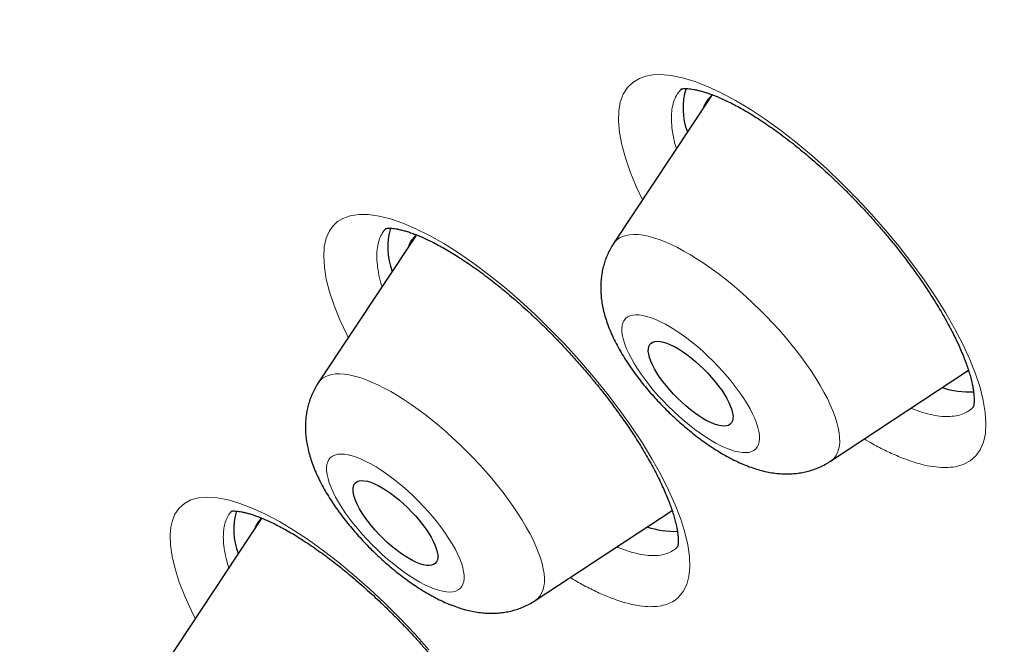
# Model space of a CAD drawing. Header units: millimetres. Extents: x 8 to 436, y 12 to 763.
# Tile 90 of 256: x 336.69 to 344.5, y 312.04 to 317. Entities that reach past the tile are written whole.
import ezdxf

# ---------------------------------------------------------------- set-up
doc = ezdxf.new("R2010")
doc.units = ezdxf.units.MM

msp = doc.modelspace()

# ---------------------------------------------------------------- linework, layer by layer
at = {"color": 7, "linetype": 'Continuous', "lineweight": 30}
for p, q in [((342.1736, 316.3899), (341.4003, 315.2217)), ((339.8309, 315.2847), (339.0575, 314.1166)), ((343.1214, 313.4964), (344.2159, 314.2172)), ((344.2029, 314.2086), (344.2175, 314.214)), ((339.056, 314.1141), (339.0575, 314.1166)), ((340.7787, 312.3913), (341.8645, 313.1064)), ((341.8601, 313.1035), (341.8653, 313.1053)), ((338.6102, 313.0466), (337.8368, 311.8785))]:
    msp.add_line(p, q, dxfattribs=at)
at = {"color": 252, "linetype": 'Continuous', "lineweight": 0}
for p, q in [((341.9008, 312.8101), (341.9086, 312.8195)), ((340.7986, 312.407), (340.7787, 312.3913))]:
    msp.add_line(p, q, dxfattribs=at)
at = {"color": 252, "linetype": 'Continuous', "lineweight": 0, "flags": 128}
for points in [[(341.6305, 315.5695), (341.5807, 315.6742), (341.5324, 315.7906), (341.4938, 315.9014), (341.4652, 316.0055), (341.447, 316.1023), (341.439, 316.1917), (341.4413, 316.2727), (341.454, 316.3444), (341.477, 316.4063), (341.5101, 316.4586), (341.5531, 316.5006), (341.6054, 316.5318), (341.656, 316.5495), (341.7128, 316.5596), (341.7753, 316.5621), (341.8576, 316.5549), (341.9476, 316.5366), (342.0444, 316.5075), (342.1467, 316.4679), (342.2545, 316.4178), (342.3672, 316.3575), (342.4836, 316.2876), (342.6026, 316.2089), (342.7237, 316.1216), (342.8464, 316.026), (342.9695, 315.9232), (343.0916, 315.8142), (343.2124, 315.6994), (343.3314, 315.5792), (343.4473, 315.4549), (343.5589, 315.3279), (343.6658, 315.1985), (343.7676, 315.0673), (343.8633, 314.9356), (343.9518, 314.8048), (344.0326, 314.6755), (344.1057, 314.548), (344.1703, 314.4238), (344.2256, 314.3041), (344.2712, 314.1894), (344.3073, 314.0802), (344.3334, 313.9775), (344.3493, 313.8824), (344.3546, 313.7954), (344.3496, 313.7168), (344.3344, 313.6472), (344.309, 313.5874), (344.2735, 313.538), (344.2282, 313.4988), (344.1736, 313.4702), (344.1101, 313.4524), (344.1101, 313.4524)], [(339.296, 314.4768), (339.2839, 314.4999), (339.2289, 314.6186), (339.1835, 314.732), (339.1476, 314.84), (339.1217, 314.9412), (339.106, 315.0348), (339.1007, 315.12), (339.1057, 315.1969), (339.121, 315.2647), (339.1463, 315.3225), (339.1751, 315.3629), (339.2107, 315.3962), (339.2528, 315.422), (339.3118, 315.4431), (339.3799, 315.4533), (339.4563, 315.4525), (339.5401, 315.4408), (339.6312, 315.4179), (339.7292, 315.3842), (339.833, 315.34), (339.9415, 315.2858), (340.0544, 315.2216), (340.1713, 315.1478), (340.2908, 315.0652), (340.4118, 314.9747), (340.5339, 314.8763), (340.6566, 314.7706), (340.7785, 314.6588), (340.8984, 314.542), (341.0159, 314.4205), (341.1305, 314.2949), (341.241, 314.1664), (341.3463, 314.0365), (341.4458, 313.9056), (341.5394, 313.7742), (341.626, 313.6436), (341.7047, 313.5153), (341.7751, 313.3898), (341.837, 313.2675), (341.8899, 313.1496), (341.9331, 313.0374), (341.9664, 312.9315), (341.9897, 312.8321), (342.0029, 312.7402), (342.0057, 312.6569), (341.9982, 312.5827), (341.9803, 312.5175), (341.9525, 312.4621), (341.9149, 312.4169), (341.9149, 312.4169)], [(341.4003, 315.2217), (341.408, 315.2324), (341.4258, 315.251), (341.4467, 315.2664), (341.4707, 315.2785), (341.4977, 315.2873), (341.5277, 315.2927), (341.5604, 315.2946), (341.5959, 315.2932), (341.6339, 315.2884), (341.6743, 315.2802), (341.7169, 315.2687), (341.7617, 315.2538), (341.8084, 315.2357), (341.8569, 315.2144), (341.9069, 315.1901), (341.9584, 315.1627), (342.011, 315.1323), (342.0647, 315.0992), (342.1191, 315.0635), (342.1742, 315.0251), (342.2296, 314.9844), (342.2853, 314.9414), (342.3409, 314.8964), (342.3964, 314.8494), (342.4514, 314.8006), (342.5057, 314.7503), (342.5593, 314.6987), (342.6118, 314.6458), (342.6631, 314.592), (342.7129, 314.5373), (342.7612, 314.4821), (342.8076, 314.4265), (342.8522, 314.3707), (342.8945, 314.315), (342.9347, 314.2595), (342.9724, 314.2045), (343.0075, 314.1501), (343.0399, 314.0965), (343.0695, 314.044), (343.0962, 313.9928), (343.1198, 313.943), (343.1403, 313.8949), (343.1576, 313.8485), (343.1717, 313.8041), (343.1825, 313.7619), (343.1899, 313.7219), (343.1939, 313.6844), (343.1946, 313.6495), (343.1918, 313.6173), (343.1857, 313.588), (343.1761, 313.5616), (343.1633, 313.5382), (343.1472, 313.518), (343.1279, 313.501), (343.1214, 313.4964)], [(341.552, 314.6553), (341.5303, 314.6495), (341.5117, 314.6404), (341.4961, 314.628), (341.4837, 314.6124), (341.4746, 314.5937), (341.4688, 314.5721), (341.4663, 314.5476), (341.4672, 314.5204), (341.4715, 314.4907), (341.4791, 314.4586), (341.49, 314.4244), (341.5041, 314.3883), (341.5213, 314.3504), (341.5415, 314.3111), (341.5647, 314.2706), (341.5906, 314.229), (341.6191, 314.1868), (341.6501, 314.144), (341.6832, 314.1011), (341.7184, 314.0582), (341.7555, 314.0157), (341.794, 313.9737), (341.834, 313.9326), (341.875, 313.8926), (341.9169, 313.8539), (341.9594, 313.8168), (342.0021, 313.7816), (342.045, 313.7483), (342.0877, 313.7173), (342.1298, 313.6887), (342.1713, 313.6628), (342.2118, 313.6396), (342.251, 313.6193), (342.2888, 313.602), (342.3249, 313.5879), (342.359, 313.5769), (342.391, 313.5693), (342.4207, 313.565), (342.4478, 313.5641), (342.4723, 313.5666), (342.4939, 313.5724), (342.5125, 313.5816), (342.5281, 313.594), (342.5405, 313.6095), (342.5496, 313.6282), (342.5554, 313.6499), (342.5579, 313.6744), (342.557, 313.7016), (342.5528, 313.7313), (342.5452, 313.7633), (342.5343, 313.7975), (342.5202, 313.8337), (342.503, 313.8715), (342.4827, 313.9108), (342.4595, 313.9514), (342.4336, 313.9929), (342.4051, 314.0352), (342.3742, 314.0779), (342.341, 314.1208), (342.3058, 314.1637), (342.2688, 314.2063), (342.2302, 314.2482), (342.1903, 314.2893), (342.1492, 314.3294), (342.1074, 314.368), (342.0649, 314.4051), (342.0221, 314.4404), (341.9792, 314.4736), (341.9366, 314.5046), (341.8944, 314.5332), (341.8529, 314.5592), (341.8125, 314.5824), (341.7732, 314.6027), (341.7355, 314.62), (341.6994, 314.6341), (341.6652, 314.645), (341.6332, 314.6526), (341.6036, 314.6569), (341.5764, 314.6578), (341.552, 314.6553)], [(339.0575, 314.1166), (339.0707, 314.1336), (339.0894, 314.1512), (339.1113, 314.1655), (339.1363, 314.1766), (339.1643, 314.1842), (339.1952, 314.1885), (339.2288, 314.1894), (339.2651, 314.1869), (339.3039, 314.181), (339.345, 314.1717), (339.3884, 314.1591), (339.4338, 314.1432), (339.4811, 314.1241), (339.5301, 314.1018), (339.5806, 314.0764), (339.6324, 314.0481), (339.6854, 314.0169), (339.7394, 313.9829), (339.794, 313.9463), (339.8493, 313.9072), (339.9048, 313.8657), (339.9605, 313.822), (340.0161, 313.7763), (340.0714, 313.7288), (340.1262, 313.6795), (340.1803, 313.6287), (340.2336, 313.5767), (340.2857, 313.5235), (340.3365, 313.4694), (340.3859, 313.4145), (340.4336, 313.3591), (340.4795, 313.3035), (340.5233, 313.2477), (340.565, 313.192), (340.6043, 313.1366), (340.6412, 313.0818), (340.6755, 313.0276), (340.707, 312.9744), (340.7357, 312.9223), (340.7614, 312.8715), (340.784, 312.8222), (340.8035, 312.7746), (340.8198, 312.7289), (340.8328, 312.6851), (340.8425, 312.6436), (340.8488, 312.6045), (340.8518, 312.5678), (340.8513, 312.5337), (340.8475, 312.5024), (340.8402, 312.474), (340.8297, 312.4486), (340.8158, 312.4262), (340.7986, 312.407), (340.7986, 312.407)], [(339.1554, 313.5248), (339.1426, 313.5097), (339.133, 313.4914), (339.1267, 313.4702), (339.1238, 313.4461), (339.1242, 313.4193), (339.128, 313.3899), (339.1351, 313.3582), (339.1455, 313.3243), (339.1591, 313.2884), (339.1759, 313.2508), (339.1958, 313.2117), (339.2185, 313.1713), (339.244, 313.1299), (339.2722, 313.0877), (339.3028, 313.045), (339.3357, 313.0021), (339.3706, 312.9592), (339.4073, 312.9166), (339.4457, 312.8745), (339.4855, 312.8333), (339.5264, 312.7931), (339.5681, 312.7542), (339.6105, 312.7169), (339.6533, 312.6813), (339.6962, 312.6478), (339.7389, 312.6165), (339.7811, 312.5875), (339.8227, 312.5612), (339.8633, 312.5376), (339.9028, 312.5168), (339.9408, 312.4991), (339.9771, 312.4845), (340.0115, 312.4732), (340.0439, 312.4651), (340.0739, 312.4603), (340.1014, 312.4589), (340.1262, 312.4609), (340.1483, 312.4662), (340.1674, 312.4749), (340.1834, 312.4868), (340.1962, 312.502), (340.2058, 312.5202), (340.2121, 312.5415), (340.215, 312.5656), (340.2146, 312.5924), (340.2108, 312.6218), (340.2037, 312.6535), (340.1933, 312.6874), (340.1797, 312.7233), (340.1629, 312.7609), (340.1431, 312.8), (340.1203, 312.8404), (340.0948, 312.8818), (340.0666, 312.924), (340.036, 312.9666), (340.0031, 313.0096), (339.9682, 313.0525), (339.9315, 313.0951), (339.8931, 313.1371), (339.8533, 313.1784), (339.8124, 313.2186), (339.7707, 313.2575), (339.7283, 313.2948), (339.6855, 313.3303), (339.6426, 313.3639), (339.5999, 313.3952), (339.5577, 313.4241), (339.5161, 313.4505), (339.4755, 313.4741), (339.436, 313.4948), (339.398, 313.5125), (339.3617, 313.5271), (339.3273, 313.5385), (339.295, 313.5466), (339.2649, 313.5513), (339.2374, 313.5527), (339.2126, 313.5508), (339.1905, 313.5454), (339.1715, 313.5368), (339.1554, 313.5248)], [(338.0822, 312.2491), (338.0511, 312.31), (337.9984, 312.4266), (337.9552, 312.5373), (337.922, 312.6417), (337.8988, 312.7395), (337.8856, 312.8297), (337.8827, 312.9112), (337.8882, 312.9723), (337.9008, 313.027), (337.9204, 313.075), (337.9532, 313.1233), (337.9959, 313.1613), (338.048, 313.1888), (338.109, 313.2054), (338.1788, 313.2109), (338.257, 313.2054), (338.3428, 313.189), (338.4352, 313.1618), (338.5342, 313.1239), (338.6392, 313.0754), (338.749, 313.0169), (338.8626, 312.9491), (338.9796, 312.8719), (339.0996, 312.7859), (339.2212, 312.6919), (339.3431, 312.5909), (339.465, 312.4832), (339.5865, 312.3692), (339.7061, 312.2502), (339.8227, 312.1275), (339.9357, 312.0014)]]:
    msp.add_lwpolyline(points, dxfattribs=at)
at = {"color": 7, "linetype": 'Continuous', "lineweight": 30, "flags": 128}
for points in [[(342.2956, 313.7756), (342.2758, 313.774), (342.2534, 313.7759), (342.2284, 313.7813), (342.2013, 313.79), (342.1722, 313.802), (342.1414, 313.8172), (342.1094, 313.8353), (342.0763, 313.8564), (342.0426, 313.88), (342.0085, 313.906), (341.9745, 313.9341), (341.9409, 313.964), (341.908, 313.9955), (341.8762, 314.0281), (341.8458, 314.0615), (341.8171, 314.0955), (341.7904, 314.1296), (341.7659, 314.1636), (341.744, 314.197), (341.7248, 314.2295), (341.7086, 314.2608), (341.6955, 314.2906), (341.6857, 314.3185), (341.6792, 314.3443), (341.6761, 314.3677), (341.6765, 314.3884), (341.6803, 314.4063), (341.6875, 314.4212), (341.698, 314.4329), (341.7118, 314.4413), (341.7286, 314.4463), (341.7484, 314.4479), (341.7709, 314.446), (341.7958, 314.4407), (341.823, 314.432), (341.8521, 314.42), (341.8828, 314.4048), (341.9149, 314.3866), (341.9479, 314.3656), (341.9817, 314.3419), (342.0157, 314.3159), (342.0497, 314.2878), (342.0833, 314.2579), (342.1162, 314.2265), (342.148, 314.1939), (342.1785, 314.1604), (342.2072, 314.1264), (342.2339, 314.0923), (342.2583, 314.0584), (342.2802, 314.025), (342.2994, 313.9924), (342.3156, 313.9611), (342.3287, 313.9314), (342.3386, 313.9035), (342.3451, 313.8777), (342.3481, 313.8543), (342.3478, 313.8335), (342.344, 313.8156), (342.3368, 313.8007), (342.3262, 313.789), (342.3125, 313.7806), (342.2956, 313.7756)], [(339.986, 312.6861), (339.9729, 312.677), (339.9567, 312.6713), (339.9376, 312.6689), (339.9157, 312.6701), (339.8913, 312.6747), (339.8646, 312.6827), (339.8358, 312.694), (339.8054, 312.7085), (339.7736, 312.7261), (339.7407, 312.7465), (339.7071, 312.7696), (339.6731, 312.7951), (339.6391, 312.8228), (339.6054, 312.8523), (339.5723, 312.8835), (339.5402, 312.9159), (339.5095, 312.9492), (339.4804, 312.9831), (339.4532, 313.0172), (339.4282, 313.0512), (339.4058, 313.0847), (339.386, 313.1175), (339.3691, 313.1491), (339.3554, 313.1792), (339.3448, 313.2075), (339.3376, 313.2338), (339.3337, 313.2577), (339.3334, 313.2791), (339.3364, 313.2976), (339.3429, 313.3132), (339.3528, 313.3256), (339.3659, 313.3347), (339.3821, 313.3404), (339.4012, 313.3427), (339.4231, 313.3416), (339.4475, 313.337), (339.4743, 313.329), (339.503, 313.3177), (339.5334, 313.3032), (339.5652, 313.2856), (339.5981, 313.2652), (339.6317, 313.2421), (339.6657, 313.2166), (339.6997, 313.1889), (339.7335, 313.1593), (339.7665, 313.1282), (339.7986, 313.0958), (339.8294, 313.0625), (339.8585, 313.0286), (339.8856, 312.9945), (339.9106, 312.9605), (339.933, 312.9269), (339.9528, 312.8942), (339.9697, 312.8626), (339.9835, 312.8325), (339.994, 312.8041), (340.0012, 312.7779), (340.0051, 312.7539), (340.0054, 312.7326), (340.0024, 312.7141), (339.9959, 312.6985), (339.986, 312.6861)]]:
    msp.add_lwpolyline(points, dxfattribs=at)
at = {"color": 7, "linetype": 'Continuous', "lineweight": 30}
for centre, radius, start, end in [((342.4737, 316.296), 0.5226, 162.54694, 201.1823), ((342.2962, 316.2448), 0.1898, 124.55554, 162.63983), ((340.1338, 315.1913), 0.5254, 162.98606, 201.12287), ((339.9544, 315.1392), 0.1907, 127.19996, 162.58032), ((344.2284, 314.7523), 0.707, 251.85374, 272.30336), ((338.9191, 312.9543), 0.5314, 163.90835, 200.99784), ((338.7358, 312.8999), 0.1931, 130.94604, 162.43055), ((341.8876, 313.6551), 0.7152, 251.90866, 271.579)]:
    msp.add_arc(centre, radius, start, end, dxfattribs=at)
at = {"color": 252, "linetype": 'Continuous', "lineweight": 0}
for points, knots in [([(331.0196, 326.5382), (331.0561, 326.5794), (331.2962, 326.8504), (331.8424, 327.2486), (332.6613, 327.7245), (333.5901, 328.0813), (334.6138, 328.3299), (335.7324, 328.4665), (336.9414, 328.4913), (338.2374, 328.4042), (339.6162, 328.2054), (341.0734, 327.8956), (342.6045, 327.4757), (344.2047, 326.947), (345.8688, 326.3113), (347.5918, 325.5705), (349.3681, 324.7269), (351.1922, 323.7833), (353.0583, 322.7425), (354.9606, 321.6078), (356.8931, 320.3829), (358.8496, 319.0715), (360.8241, 317.6778), (362.8103, 316.2062), (364.802, 314.6613), (366.7929, 313.048), (368.7768, 311.3714), (370.7474, 309.6366), (372.6985, 307.8492), (374.6239, 306.0149), (376.5177, 304.1393), (378.3738, 302.2284), (380.1864, 300.2882), (381.9498, 298.3248), (383.6585, 296.3443), (385.307, 294.3531), (386.8903, 292.3573), (388.4033, 290.3632), (389.8412, 288.3772), (391.1995, 286.4055), (392.474, 284.4542), (393.6607, 282.5296), (394.7558, 280.6376), (395.7558, 278.7842), (396.6577, 276.9753), (397.4585, 275.2166), (398.1558, 273.5135), (398.7474, 271.8714), (399.2313, 270.2956), (399.6062, 268.7909), (399.8708, 267.3621), (400.0242, 266.0137), (400.066, 264.75), (399.9962, 263.5748), (399.8146, 262.4921), (399.5228, 261.5043), (399.1179, 260.6185), (398.6492, 259.8751), (398.2659, 259.4772), (398.0952, 259.3001)], [0, 0, 0, 0, 0.003203, 0.021066, 0.038929, 0.056792, 0.074655, 0.092519, 0.110382, 0.128245, 0.146108, 0.163971, 0.181834, 0.199697, 0.21756, 0.235424, 0.253287, 0.27115, 0.289013, 0.306876, 0.324739, 0.342602, 0.360465, 0.378329, 0.396192, 0.414055, 0.431918, 0.449781, 0.467644, 0.485507, 0.50337, 0.521234, 0.539097, 0.55696, 0.574823, 0.592686, 0.610549, 0.628412, 0.646275, 0.664139, 0.682002, 0.699865, 0.717728, 0.735591, 0.753454, 0.771317, 0.78918, 0.807044, 0.824907, 0.84277, 0.860633, 0.878496, 0.896359, 0.914222, 0.932085, 0.949949, 0.967812, 0.985675, 1, 1, 1, 1]), ([(331.0484, 310.1578), (330.8196, 310.778), (330.3638, 312.013), (329.8581, 313.7525), (329.4888, 315.3946), (329.268, 316.9321), (329.1925, 318.3668), (329.2629, 319.6927), (329.4748, 320.9014), (329.83, 321.9799), (330.3274, 322.9228), (330.9672, 323.73), (331.7492, 324.4017), (332.6696, 324.9354), (333.7174, 325.33), (334.8869, 325.5789), (336.1734, 325.6802), (337.5768, 325.6341), (339.0971, 325.4404), (340.7274, 325.1007), (342.4516, 324.6212), (344.2573, 324.0026), (346.137, 323.247), (348.0905, 322.3545), (350.1177, 321.3251), (352.2097, 320.1637), (354.3478, 318.883), (356.5148, 317.4911), (358.7015, 315.9936), (360.9076, 314.3905), (363.133, 312.682), (365.3683, 310.8758), (367.5947, 308.9889), (369.7933, 307.0356), (371.954, 305.0242), (374.0769, 302.9547), (376.1617, 300.8272), (378.2, 298.6511), (380.1758, 296.4453), (382.0711, 294.228), (383.877, 292.0088), (385.5934, 289.7879), (387.2203, 287.5654), (388.7511, 285.3507), (390.1756, 283.1619), (391.4788, 281.0182), (392.6555, 278.9289), (393.7022, 276.8958), (394.631, 274.9122), (395.1384, 273.6475), (395.3931, 273.0124)], [0, 0, 0, 0, 0.020985, 0.041789, 0.062502, 0.083215, 0.104018, 0.125, 0.145986, 0.166791, 0.187505, 0.208217, 0.229019, 0.25, 0.270986, 0.291791, 0.312505, 0.333217, 0.354019, 0.375, 0.395986, 0.416791, 0.437505, 0.458217, 0.479019, 0.5, 0.520986, 0.541791, 0.562505, 0.583217, 0.604019, 0.625, 0.645986, 0.666791, 0.687505, 0.708217, 0.729019, 0.75, 0.770986, 0.791791, 0.812505, 0.833217, 0.854019, 0.875, 0.895985, 0.916789, 0.937502, 0.958215, 0.979017, 1, 1, 1, 1]), ([(341.9425, 316.4492), (341.9351, 316.4425), (341.9151, 316.4244), (341.8916, 316.385), (341.8714, 316.3322), (341.8604, 316.2707), (341.858, 316.2015), (341.8646, 316.125), (341.8775, 316.0495), (341.8923, 315.997), (341.8987, 315.9745)], [0, 0, 0, 0, 0.079302, 0.215894, 0.352, 0.488229, 0.624946, 0.761662, 0.897892, 1, 1, 1, 1]), ([(339.5975, 315.3426), (339.5936, 315.3391), (339.5794, 315.3265), (339.5591, 315.2959), (339.5383, 315.2496), (339.5253, 315.1918), (339.5208, 315.1262), (339.5248, 315.0534), (339.5386, 314.9729), (339.5517, 314.9147), (339.5624, 314.882), (339.563, 314.8801)], [0, 0, 0, 0, 0.043688, 0.158922, 0.297371, 0.436316, 0.575261, 0.713711, 0.852286, 0.991357, 1, 1, 1, 1]), ([(344.1172, 313.8557), (344.1358, 313.86), (344.173, 313.8687), (344.2184, 313.8945), (344.2466, 313.915), (344.257, 313.9295), (344.2573, 313.9299)], [0, 0, 0, 0, 0.329684, 0.660544, 0.991404, 1, 1, 1, 1]), ([(343.7593, 313.9166), (343.7836, 313.9071), (343.8368, 313.8865), (343.9128, 313.8658), (343.9878, 313.8525), (344.0569, 313.8481), (344.0971, 313.8532), (344.1172, 313.8557)], [0, 0, 0, 0, 0.1727616, 0.3792005, 0.5863811, 0.7935615, 1, 1, 1, 1]), ([(344.1101, 313.4524), (344.1099, 313.4524), (344.087, 313.4483), (344.0384, 313.444), (343.9577, 313.4485), (343.8695, 313.4639), (343.7746, 313.4902), (343.6733, 313.5274), (343.5663, 313.5755), (343.4713, 313.6237), (343.4108, 313.6597), (343.389, 313.6726)], [0, 0, 0, 0, 0.001128, 0.13291, 0.265162, 0.397415, 0.529196, 0.660976, 0.793225, 0.925475, 1, 1, 1, 1]), ([(338.3732, 313.1008), (338.3702, 313.0983), (338.3551, 313.0853), (338.3372, 313.0555), (338.3191, 313.0124), (338.3085, 312.9658), (338.3034, 312.9103), (338.3055, 312.8446), (338.317, 312.7674), (338.3312, 312.7025), (338.3444, 312.6615), (338.3479, 312.6505)], [0, 0, 0, 0, 0.033631, 0.174183, 0.291225, 0.408411, 0.525453, 0.666074, 0.807199, 0.948323, 1, 1, 1, 1]), ([(341.425, 312.8169), (341.4387, 312.8112), (341.4814, 312.793), (341.548, 312.7723), (341.6243, 312.7544), (341.6941, 312.7463), (341.7571, 312.7478), (341.813, 312.7589), (341.862, 312.7787), (341.8878, 312.7997), (341.9008, 312.8101)], [0, 0, 0, 0, 0.062769, 0.196701, 0.330632, 0.464087, 0.597825, 0.732044, 0.866262, 1, 1, 1, 1]), ([(341.9149, 312.4169), (341.9148, 312.4168), (341.9005, 312.4034), (341.8685, 312.3802), (341.8115, 312.3564), (341.7457, 312.3434), (341.6715, 312.3413), (341.5892, 312.3506), (341.4995, 312.3708), (341.4032, 312.4018), (341.301, 312.4431), (341.1931, 312.4957), (341.111, 312.5397), (341.0641, 312.5688), (341.0559, 312.5739)], [0, 0, 0, 0, 0.0008363, 0.0984998, 0.1965123, 0.294525, 0.3921886, 0.4898504, 0.5878609, 0.6858716, 0.7835337, 0.8812417, 0.9792982, 1, 1, 1, 1])]:
    msp.add_open_spline(points, degree=3, knots=knots, dxfattribs=at)
at = {"color": 7, "linetype": 'Continuous', "lineweight": 30}
for points, knots in [([(331.0183, 326.5493), (331.0037, 326.5348), (330.9767, 326.5079), (330.9419, 326.473), (330.911, 326.4418), (330.8798, 326.41), (330.8457, 326.3751), (330.8129, 326.3409), (330.7834, 326.3101), (330.7576, 326.2828), (330.734, 326.2576), (330.7094, 326.2313), (330.682, 326.2015), (330.6522, 326.1689), (330.6231, 326.1367), (330.597, 326.1076), (330.5764, 326.0843), (330.56, 326.0656), (330.5448, 326.0483), (330.527, 326.0279), (330.5063, 326.0039), (330.4842, 325.9781), (330.4624, 325.9525), (330.4403, 325.9263), (330.4186, 325.9003), (330.3964, 325.8734), (330.3748, 325.8471), (330.3525, 325.8197), (330.3294, 325.791), (330.3056, 325.7612), (330.2824, 325.7318), (330.2605, 325.7038), (330.2417, 325.6795), (330.2247, 325.6575), (330.2087, 325.6366), (330.1913, 325.6137), (330.1732, 325.5896), (330.1556, 325.5661), (330.1401, 325.5451), (330.1272, 325.5276), (330.1165, 325.513), (330.1064, 325.4992), (330.0951, 325.4836), (330.0814, 325.4645), (330.0642, 325.4406), (330.0451, 325.4136), (330.0254, 325.3857), (330.0076, 325.3602), (329.9912, 325.3366), (329.9747, 325.3124), (329.9562, 325.2853), (329.9353, 325.2543), (329.9138, 325.222), (329.8936, 325.1914), (329.8754, 325.1636), (329.8585, 325.1376), (329.8415, 325.1112), (329.8238, 325.0834), (329.7999, 325.0455), (329.7709, 324.9987), (329.7377, 324.9445), (329.7061, 324.8918), (329.6745, 324.8382), (329.6418, 324.7817), (329.6093, 324.7245), (329.5782, 324.6687), (329.5472, 324.612), (329.5153, 324.5527), (329.4844, 324.4938), (329.4517, 324.4303), (329.4162, 324.36), (329.3782, 324.2827), (329.3412, 324.2052), (329.3046, 324.1267), (329.2684, 324.0469), (329.2353, 323.9717), (329.2102, 323.9132), (329.1914, 323.8688), (329.1769, 323.834), (329.1624, 323.7987), (329.1486, 323.765), (329.1364, 323.7347), (329.125, 323.7059), (329.1135, 323.6768), (329.1011, 323.6448), (329.088, 323.6108), (329.0747, 323.576), (329.0622, 323.5426), (329.0507, 323.5115), (329.0393, 323.4806), (329.0276, 323.4481), (329.0148, 323.4124), (329.0014, 323.3745), (328.9883, 323.3368), (328.9763, 323.3018), (328.9659, 323.2712), (328.9552, 323.2391), (328.9432, 323.2028), (328.9295, 323.1609), (328.9158, 323.1181), (328.9025, 323.0759), (328.8898, 323.0346), (328.8769, 322.9921), (328.8629, 322.9455), (328.8495, 322.8997), (328.8368, 322.8556), (328.8257, 322.8164), (328.815, 322.7778), (328.8051, 322.7419), (328.7936, 322.6992), (328.7795, 322.646), (328.7622, 322.5788), (328.7443, 322.5069), (328.7267, 322.4338), (328.7103, 322.3635), (328.6954, 322.2978), (328.6789, 322.2222), (328.6607, 322.1358), (328.6408, 322.0365), (328.622, 321.938), (328.6042, 321.8393), (328.5872, 321.7399), (328.5737, 321.6564), (328.563, 321.5868), (328.5545, 321.5296), (328.5454, 321.4665), (328.5359, 321.3975), (328.527, 321.329), (328.5189, 321.2645), (328.5121, 321.2075), (328.5062, 321.1556), (328.501, 321.109), (328.4966, 321.0673), (328.4926, 321.0288), (328.4889, 320.9918), (328.4847, 320.9487), (328.4801, 320.8988), (328.4749, 320.84), (328.4697, 320.777), (328.4646, 320.7115), (328.4597, 320.6447), (328.4552, 320.5777), (328.4509, 320.5082), (328.4469, 320.4363), (328.4431, 320.362), (328.4397, 320.2875), (328.4369, 320.2152), (328.4347, 320.1514), (328.4331, 320.0965), (328.4319, 320.0512), (328.431, 320.0124), (328.4304, 319.9836), (328.43, 319.9622), (328.4297, 319.944), (328.4293, 319.9219), (328.4289, 319.8945), (328.4285, 319.8578), (328.428, 319.8123), (328.4277, 319.7608), (328.4276, 319.7097), (328.4277, 319.6615), (328.4279, 319.6159), (328.4282, 319.5731), (328.4287, 319.5187), (328.4297, 319.4526), (328.4312, 319.3736), (328.4332, 319.2939), (328.4357, 319.2101), (328.4388, 319.1201), (328.4422, 319.039), (328.4454, 318.9693), (328.4481, 318.914), (328.451, 318.8594), (328.454, 318.8058), (328.457, 318.755), (328.4597, 318.7116), (328.462, 318.6768), (328.4638, 318.6491), (328.4657, 318.6222), (328.4677, 318.5931), (328.4701, 318.5597), (328.4732, 318.5167), (328.4773, 318.4636), (328.4822, 318.4017), (328.4875, 318.338), (328.493, 318.2747), (328.4987, 318.2119), (328.5046, 318.1498), (328.5105, 318.0887), (328.5167, 318.0278), (328.5227, 317.9696), (328.5284, 317.9162), (328.5336, 317.8696), (328.5385, 317.8256), (328.5437, 317.7802), (328.5495, 317.7309), (328.5559, 317.6771), (328.5633, 317.6171), (328.5702, 317.5626), (328.5763, 317.515), (328.5813, 317.4763), (328.5867, 317.4356), (328.5925, 317.3928), (328.5987, 317.348), (328.605, 317.3026), (328.6112, 317.259), (328.6167, 317.2206), (328.6214, 317.1882), (328.6253, 317.1614), (328.6287, 317.1387), (328.6316, 317.1192), (328.6346, 317.0995), (328.6381, 317.0761), (328.6428, 317.045), (328.6489, 317.0058), (328.6559, 316.9606), (328.6634, 316.9134), (328.6709, 316.867), (328.6782, 316.822), (328.6854, 316.7782), (328.6925, 316.7357), (328.7019, 316.6805), (328.7133, 316.614), (328.7267, 316.5377), (328.7395, 316.466), (328.7516, 316.3996), (328.7628, 316.3393), (328.7726, 316.2869), (328.7811, 316.2426), (328.7879, 316.2067), (328.7942, 316.1741), (328.8009, 316.1397), (328.809, 316.0984), (328.8183, 316.0516), (328.832, 315.9833), (328.8505, 315.8921), (328.8762, 315.769), (328.9051, 315.6341), (328.9364, 315.4919), (328.9626, 315.3762), (328.983, 315.2875), (328.9972, 315.2265), (329.01, 315.1719), (329.0214, 315.1239), (329.0322, 315.0791), (329.044, 315.0299), (329.0583, 314.9711), (329.0754, 314.9013), (329.0946, 314.8242), (329.1169, 314.7355), (329.1424, 314.6357), (329.1713, 314.5243), (329.1977, 314.4241), (329.2212, 314.3364), (329.2404, 314.2653), (329.2587, 314.1984), (329.2749, 314.1393), (329.2889, 314.0889), (329.3005, 314.0473), (329.3097, 314.0144), (329.3166, 313.9901), (329.3224, 313.9693), (329.3288, 313.9469), (329.337, 313.9179), (329.3485, 313.8776), (329.3631, 313.8264), (329.3804, 313.7668), (329.3981, 313.7057), (329.4159, 313.6449), (329.4338, 313.5845), (329.4517, 313.5243), (329.4745, 313.448), (329.503, 313.3538), (329.5379, 313.2398), (329.5689, 313.1399), (329.5956, 313.055), (329.6172, 312.9864), (329.6395, 312.9164), (329.6614, 312.8481), (329.6817, 312.7853), (329.6991, 312.7316), (329.7126, 312.6903), (329.7226, 312.66), (329.73, 312.6374), (329.7379, 312.6133), (329.7471, 312.5855), (329.7583, 312.5517), (329.7711, 312.513), (329.7862, 312.4676), (329.8111, 312.3934), (329.8443, 312.2951), (329.8846, 312.1775), (329.9226, 312.0675), (329.9583, 311.9652), (329.9916, 311.8707), (330.0223, 311.784), (330.0532, 311.6976), (330.0847, 311.6103), (330.1171, 311.521), (330.1482, 311.4359), (330.1779, 311.3552), (330.2019, 311.2906), (330.2196, 311.2432), (330.2305, 311.2138), (330.2393, 311.1904), (330.2471, 311.1696), (330.2553, 311.1478), (330.2647, 311.1227), (330.2778, 311.0881), (330.2951, 311.0423), (330.3173, 310.9838), (330.3426, 310.9174), (330.3712, 310.843), (330.403, 310.7605), (330.4383, 310.6698), (330.4771, 310.5705), (330.5218, 310.4574), (330.5726, 310.3296), (330.6301, 310.1864), (330.693, 310.0317), (330.7429, 309.91), (330.778, 309.8252), (330.7964, 309.7809), (330.8151, 309.7358), (330.8342, 309.69), (330.853, 309.6451), (330.8705, 309.6035), (330.886, 309.5667), (330.8989, 309.5359), (330.9092, 309.5116), (330.9166, 309.494), (330.9226, 309.48), (330.9317, 309.4584), (330.9462, 309.4243), (330.9673, 309.3748), (330.9929, 309.3147), (331.0233, 309.244), (331.0688, 309.1382), (331.1274, 309.0034), (331.1958, 308.8474), (331.2607, 308.7006), (331.3221, 308.563), (331.3817, 308.4305), (331.4416, 308.2982), (331.5043, 308.1609), (331.5599, 308.0399), (331.6074, 307.9372), (331.6457, 307.8548), (331.6852, 307.7702), (331.7257, 307.6839), (331.7649, 307.6006), (331.8006, 307.525), (331.8309, 307.4613), (331.8555, 307.4096), (331.8735, 307.3719), (331.8856, 307.3465), (331.8937, 307.3297), (331.9013, 307.3137), (331.9104, 307.2948), (331.9218, 307.271), (331.9356, 307.2422), (331.9526, 307.207), (331.9728, 307.1651), (331.9964, 307.1161), (332.0231, 307.061), (332.0526, 307.0003), (332.1211, 306.8598), (332.2283, 306.6417), (332.3621, 306.3731), (332.4841, 306.1314), (332.5932, 305.917), (332.7018, 305.7058), (332.7878, 305.5401), (332.8508, 305.4194), (332.8914, 305.3418), (332.9316, 305.2654), (332.9712, 305.1902), (333.0104, 305.1161), (333.049, 305.0433), (333.086, 304.9738), (333.1183, 304.9133), (333.145, 304.8633), (333.1662, 304.8237), (333.183, 304.7925), (333.1965, 304.7674), (333.21, 304.7421), (333.227, 304.7105), (333.2493, 304.6693), (333.2764, 304.6191), (333.3088, 304.5591), (333.3452, 304.492), (333.3836, 304.4215), (333.4543, 304.2918), (333.5561, 304.1063), (333.6885, 303.8675), (333.8228, 303.6272), (333.9586, 303.3865), (334.0955, 303.1461), (334.227, 302.9169), (334.3531, 302.6991), (334.4734, 302.4926), (334.5799, 302.3112), (334.6721, 302.1551), (334.7496, 302.0245), (334.8202, 301.906), (334.8838, 301.7996), (334.9404, 301.7054), (334.9879, 301.6265), (335.0269, 301.5618), (335.058, 301.5102), (335.0838, 301.4677), (335.1041, 301.4341), (335.1175, 301.412), (335.126, 301.3981), (335.1329, 301.3867), (335.1433, 301.3695), (335.1587, 301.3441), (335.179, 301.3108), (335.2035, 301.2706), (335.2311, 301.2254), (335.2607, 301.177), (335.3036, 301.1068), (335.3615, 301.0123), (335.4363, 300.8909), (335.5178, 300.759), (335.6058, 300.6172), (335.698, 300.4694), (335.7916, 300.3201), (335.8839, 300.1735), (335.9919, 300.0027), (336.1147, 299.8095), (336.2516, 299.5956), (336.3838, 299.3904), (336.5112, 299.1937), (336.633, 299.0068), (336.7491, 298.8295), (336.8603, 298.6606), (336.9685, 298.497), (337.1147, 298.277), (337.2981, 298.0028), (337.5178, 297.6775), (337.6811, 297.4378), (337.7875, 297.2824), (337.837, 297.2103), (337.8806, 297.1469), (337.9176, 297.0931), (337.9481, 297.049), (337.9734, 297.0123), (337.9962, 296.9794), (338.019, 296.9463), (338.0546, 296.8949), (338.105, 296.8222), (338.1727, 296.7247), (338.2484, 296.6161), (338.3324, 296.4959), (338.4249, 296.364), (338.5258, 296.2206), (338.6354, 296.0655), (338.7537, 295.8987), (338.8808, 295.7202), (339.0169, 295.5301), (339.1621, 295.3282), (339.3165, 295.1146), (339.4803, 294.8893), (339.6485, 294.6593), (339.8205, 294.4253), (339.9961, 294.1878), (340.1791, 293.9417), (340.3669, 293.6907), (340.5567, 293.4385), (340.8224, 293.0875), (341.1648, 292.6393), (341.5855, 292.0956), (342.0062, 291.5583), (342.4268, 291.0276), (342.8446, 290.5065), (343.2592, 289.9952), (343.6704, 289.4937), (344.0805, 288.9988), (344.4446, 288.5639), (344.7622, 288.1879), (345.0331, 287.8693), (345.3032, 287.5538), (345.5725, 287.2413), (345.8426, 286.9298), (346.1124, 286.6208), (346.3856, 286.3099), (346.6643, 285.9948), (346.9538, 285.6697), (347.2541, 285.3347), (347.5553, 285.001), (347.8568, 284.6694), (348.1581, 284.3403), (348.4686, 284.0034), (348.7885, 283.6588), (349.1158, 283.3087), (349.4506, 282.9534), (349.7926, 282.5929), (350.1441, 282.2254), (350.5074, 281.8483), (350.8829, 281.4617), (351.2707, 281.0657), (351.6685, 280.6628), (352.0763, 280.2533), (352.4942, 279.8372), (352.9221, 279.4149), (353.3601, 278.9865), (353.8083, 278.5522), (354.2667, 278.1121), (354.7352, 277.6666), (355.2139, 277.2158), (355.7027, 276.76), (356.2016, 276.2994), (356.6962, 275.8476), (357.1858, 275.4049), (357.6697, 274.9717), (358.1233, 274.5693), (358.416, 274.3131), (358.5442, 274.2009)], [0, 0, 0, 0, 0.000865, 0.001599, 0.002219, 0.003167, 0.004235, 0.005264, 0.006204, 0.007052, 0.00781, 0.00858, 0.009599, 0.010714, 0.01177, 0.012751, 0.013569, 0.014058, 0.014618, 0.0153, 0.016104, 0.017009, 0.017868, 0.018651, 0.019603, 0.020445, 0.021311, 0.022217, 0.023176, 0.024172, 0.025163, 0.026077, 0.02694, 0.027565, 0.028253, 0.029005, 0.02982, 0.030618, 0.031301, 0.031869, 0.032321, 0.032718, 0.033222, 0.033841, 0.034576, 0.035548, 0.036454, 0.037272, 0.038002, 0.038731, 0.03959, 0.040604, 0.041701, 0.042675, 0.043516, 0.044337, 0.045138, 0.046013, 0.046964, 0.048708, 0.050403, 0.052028, 0.053602, 0.055376, 0.057244, 0.058854, 0.060476, 0.062422, 0.064232, 0.065791, 0.068139, 0.07053, 0.072676, 0.075021, 0.07745, 0.079688, 0.081599, 0.082533, 0.083544, 0.084612, 0.085591, 0.086455, 0.087219, 0.088064, 0.088956, 0.08996, 0.090976, 0.091925, 0.092806, 0.093625, 0.094554, 0.095563, 0.096652, 0.097761, 0.098743, 0.099591, 0.100342, 0.101441, 0.102636, 0.103842, 0.105016, 0.106157, 0.107276, 0.108543, 0.110023, 0.111062, 0.112179, 0.113251, 0.114231, 0.115121, 0.116753, 0.118587, 0.120596, 0.122589, 0.124512, 0.126278, 0.127879, 0.130577, 0.133188, 0.13579, 0.138394, 0.140985, 0.14361, 0.144942, 0.146427, 0.148065, 0.149849, 0.151771, 0.153358, 0.154826, 0.156154, 0.157342, 0.15839, 0.159342, 0.160279, 0.161202, 0.162625, 0.16407, 0.165657, 0.167383, 0.168999, 0.170676, 0.172412, 0.174206, 0.176054, 0.177943, 0.179738, 0.181406, 0.182649, 0.183779, 0.184729, 0.185498, 0.185888, 0.186293, 0.18683, 0.187499, 0.1883, 0.189512, 0.190814, 0.192048, 0.193213, 0.194309, 0.195337, 0.196302, 0.198233, 0.200083, 0.201966, 0.203931, 0.206058, 0.20836, 0.209679, 0.210978, 0.212256, 0.213515, 0.214739, 0.215818, 0.216547, 0.217172, 0.21775, 0.218422, 0.219196, 0.220072, 0.221405, 0.222877, 0.224346, 0.2258, 0.227237, 0.228659, 0.230064, 0.231425, 0.232829, 0.234039, 0.235056, 0.235994, 0.237025, 0.23813, 0.239327, 0.24066, 0.24217, 0.242991, 0.243856, 0.244766, 0.245719, 0.246717, 0.247758, 0.248747, 0.24962, 0.250306, 0.250899, 0.251399, 0.251807, 0.252189, 0.252704, 0.253357, 0.254249, 0.255294, 0.256339, 0.257355, 0.258342, 0.259299, 0.260226, 0.261124, 0.26291, 0.264565, 0.266092, 0.267566, 0.268867, 0.269994, 0.270948, 0.271727, 0.272308, 0.273046, 0.273938, 0.274963, 0.276044, 0.278317, 0.28079, 0.283886, 0.286884, 0.289774, 0.291172, 0.292454, 0.293592, 0.294588, 0.295455, 0.296388, 0.297657, 0.29911, 0.300728, 0.302435, 0.304604, 0.306889, 0.309289, 0.310757, 0.312257, 0.313636, 0.314836, 0.315857, 0.3167, 0.317365, 0.31785, 0.318174, 0.318624, 0.319209, 0.319929, 0.321065, 0.322302, 0.323529, 0.324748, 0.325959, 0.327161, 0.328355, 0.330535, 0.332794, 0.33515, 0.336477, 0.337832, 0.339216, 0.340617, 0.341869, 0.342922, 0.343776, 0.344299, 0.344703, 0.345104, 0.34571, 0.346336, 0.347091, 0.347977, 0.348994, 0.351431, 0.353715, 0.355845, 0.35782, 0.359642, 0.36131, 0.362824, 0.364619, 0.366329, 0.367954, 0.369494, 0.370946, 0.371645, 0.372203, 0.37262, 0.372975, 0.37339, 0.373865, 0.374401, 0.37536, 0.376468, 0.377725, 0.37913, 0.380683, 0.382387, 0.384253, 0.386282, 0.38875, 0.391424, 0.394303, 0.397388, 0.398196, 0.399016, 0.39985, 0.400697, 0.401555, 0.402337, 0.402999, 0.403591, 0.404038, 0.404341, 0.404561, 0.404815, 0.405531, 0.406442, 0.407546, 0.408845, 0.410336, 0.413362, 0.41624, 0.418875, 0.421374, 0.423736, 0.426074, 0.428552, 0.431171, 0.432611, 0.43409, 0.435608, 0.437166, 0.438729, 0.440079, 0.441215, 0.442138, 0.442847, 0.443229, 0.443497, 0.443745, 0.444082, 0.444507, 0.44502, 0.445622, 0.446387, 0.447259, 0.448238, 0.449324, 0.450494, 0.45572, 0.460905, 0.464687, 0.468447, 0.472156, 0.475733, 0.4771, 0.478447, 0.479772, 0.481076, 0.482359, 0.483621, 0.484856, 0.485963, 0.486762, 0.487446, 0.488013, 0.488378, 0.488746, 0.48932, 0.490013, 0.490879, 0.491916, 0.493114, 0.494342, 0.495558, 0.4998, 0.503888, 0.507821, 0.512103, 0.516186, 0.52007, 0.523754, 0.52724, 0.530526, 0.532926, 0.53512, 0.53711, 0.538894, 0.540473, 0.541847, 0.542859, 0.543721, 0.544432, 0.544994, 0.545406, 0.545539, 0.545692, 0.545977, 0.546401, 0.546963, 0.54765, 0.548417, 0.549225, 0.550075, 0.551928, 0.553952, 0.556147, 0.558513, 0.561025, 0.563514, 0.565945, 0.568319, 0.571998, 0.57553, 0.578916, 0.582156, 0.585249, 0.588145, 0.590899, 0.593571, 0.596199, 0.601723, 0.60704, 0.612151, 0.613459, 0.614646, 0.615678, 0.616555, 0.617277, 0.617837, 0.618348, 0.618886, 0.61945, 0.62086, 0.62244, 0.624208, 0.626163, 0.628307, 0.630639, 0.633159, 0.635868, 0.638764, 0.641848, 0.64512, 0.648581, 0.652229, 0.656065, 0.659747, 0.663587, 0.667585, 0.671677, 0.675751, 0.679804, 0.68868, 0.697452, 0.706122, 0.714688, 0.72315, 0.731361, 0.739472, 0.747483, 0.755395, 0.760614, 0.765789, 0.77092, 0.776006, 0.781048, 0.786149, 0.791135, 0.796291, 0.801619, 0.807119, 0.81279, 0.818082, 0.823515, 0.82909, 0.834805, 0.840662, 0.846551, 0.852576, 0.858738, 0.865035, 0.871602, 0.87831, 0.88516, 0.892152, 0.899285, 0.906561, 0.913977, 0.921536, 0.929236, 0.937078, 0.945062, 0.953187, 0.961453, 0.969861, 0.977693, 0.985643, 0.993713, 1, 1, 1, 1]), ([(341.9364, 316.4478), (341.9363, 316.4477), (341.936, 316.4476), (341.939, 316.4486), (341.9454, 316.4499), (341.9559, 316.4511), (341.9705, 316.4516), (341.9887, 316.451), (342.0106, 316.449), (342.0359, 316.4452), (342.0646, 316.4393), (342.0966, 316.4313), (342.1318, 316.4208), (342.1699, 316.4077), (342.2107, 316.392), (342.2541, 316.3737), (342.3, 316.3525), (342.3482, 316.3285), (342.3986, 316.3017), (342.4508, 316.2721), (342.5047, 316.2397), (342.5602, 316.2045), (342.6171, 316.1667), (342.6751, 316.1263), (342.7341, 316.0835), (342.7938, 316.0384), (342.854, 315.9909), (342.9147, 315.9413), (342.9757, 315.8897), (343.0369, 315.836), (343.0981, 315.7805), (343.159, 315.7233), (343.2196, 315.6647), (343.2795, 315.6047), (343.3387, 315.5434), (343.3972, 315.481), (343.4549, 315.4174), (343.5116, 315.3529), (343.567, 315.2879), (343.6208, 315.2226), (343.6729, 315.1572), (343.7232, 315.0919), (343.7718, 315.0265), (343.8188, 314.961), (343.864, 314.8955), (343.9072, 314.8304), (343.9482, 314.7661), (343.9868, 314.703), (344.0227, 314.6414), (344.056, 314.5814), (344.0868, 314.5229), (344.1152, 314.4656), (344.1413, 314.4097), (344.1648, 314.3557), (344.1856, 314.304), (344.2037, 314.2549), (344.219, 314.2087), (344.2317, 314.1658), (344.2418, 314.1264), (344.2496, 314.0899), (344.2552, 314.0565), (344.2588, 314.0262), (344.2606, 313.9997), (344.2609, 313.977), (344.2599, 313.9583), (344.2582, 313.9437), (344.2561, 313.9331), (344.2542, 313.9266), (344.253, 313.9237), (344.2531, 313.9239), (344.2531, 313.9239)], [0, 0, 0, 0, 0.007054, 0.020937, 0.034147, 0.048071, 0.061644, 0.075138, 0.088653, 0.102254, 0.115992, 0.129893, 0.143966, 0.158213, 0.172624, 0.187035, 0.201777, 0.216641, 0.231625, 0.246724, 0.261936, 0.277257, 0.292686, 0.308206, 0.323754, 0.339351, 0.354993, 0.37068, 0.386411, 0.402186, 0.418004, 0.433864, 0.449751, 0.465558, 0.481389, 0.497295, 0.513247, 0.529216, 0.545165, 0.561061, 0.576876, 0.592606, 0.608307, 0.624127, 0.639995, 0.655862, 0.671669, 0.687368, 0.702912, 0.718254, 0.733488, 0.748884, 0.764281, 0.779616, 0.794835, 0.809884, 0.82471, 0.839261, 0.85349, 0.867556, 0.881813, 0.895938, 0.909914, 0.923736, 0.937413, 0.950979, 0.964499, 0.978051, 0.991774, 1, 1, 1, 1]), ([(339.5908, 315.3413), (339.5908, 315.3413), (339.5907, 315.3413), (339.5947, 315.3423), (339.6029, 315.3435), (339.6152, 315.3442), (339.6312, 315.344), (339.6508, 315.3424), (339.6739, 315.3392), (339.7005, 315.3341), (339.7303, 315.3269), (339.7635, 315.3174), (339.7997, 315.3053), (339.8388, 315.2906), (339.8807, 315.2732), (339.9251, 315.253), (339.972, 315.23), (340.021, 315.2042), (340.0721, 315.1755), (340.1249, 315.1442), (340.1793, 315.1101), (340.2351, 315.0733), (340.2922, 315.034), (340.3504, 314.9921), (340.4095, 314.9478), (340.4694, 314.9011), (340.5299, 314.8522), (340.5907, 314.8013), (340.6515, 314.7484), (340.7124, 314.6937), (340.7735, 314.6371), (340.8344, 314.5788), (340.8948, 314.519), (340.9547, 314.4579), (341.0136, 314.3959), (341.0714, 314.3331), (341.1281, 314.2696), (341.1838, 314.2052), (341.2384, 314.1399), (341.2919, 314.0741), (341.3439, 314.0079), (341.3941, 313.9418), (341.4423, 313.8761), (341.4882, 313.8112), (341.532, 313.7469), (341.5738, 313.6832), (341.6136, 313.6199), (341.6513, 313.5572), (341.6868, 313.4955), (341.7197, 313.4354), (341.75, 313.377), (341.7775, 313.3207), (341.8022, 313.267), (341.8243, 313.2153), (341.8439, 313.1656), (341.861, 313.1181), (341.8755, 313.0733), (341.8874, 313.0314), (341.8969, 312.9928), (341.904, 312.9577), (341.9089, 312.9263), (341.9118, 312.8988), (341.9131, 312.875), (341.913, 312.8548), (341.9119, 312.8386), (341.9102, 312.8266), (341.9084, 312.8185), (341.907, 312.8143), (341.9069, 312.8142), (341.9069, 312.8141)], [0, 0, 0, 0, 0.008694, 0.023641, 0.037783, 0.051532, 0.065131, 0.078718, 0.092351, 0.105826, 0.119758, 0.133833, 0.148073, 0.162484, 0.177069, 0.191828, 0.206756, 0.221849, 0.237038, 0.252353, 0.267759, 0.283252, 0.298829, 0.314486, 0.330219, 0.346026, 0.361899, 0.37783, 0.393641, 0.409567, 0.425581, 0.441653, 0.457754, 0.473846, 0.489896, 0.505879, 0.521801, 0.537779, 0.553856, 0.56999, 0.586135, 0.602231, 0.618234, 0.634099, 0.649808, 0.66554, 0.681391, 0.697273, 0.713127, 0.728899, 0.744539, 0.759995, 0.77522, 0.790197, 0.805402, 0.820498, 0.835476, 0.850298, 0.864928, 0.879333, 0.893483, 0.90736, 0.920962, 0.934915, 0.948431, 0.961911, 0.975441, 0.989163, 1, 1, 1, 1]), ([(341.4001, 315.2213), (341.3999, 315.2211), (341.3904, 315.2079), (341.3747, 315.18), (341.3532, 315.1378), (341.3356, 315.094), (341.3213, 315.0492), (341.3105, 315.0036), (341.3031, 314.9572), (341.2989, 314.9101), (341.298, 314.8622), (341.3004, 314.8136), (341.3061, 314.7638), (341.3152, 314.7127), (341.328, 314.6597), (341.3448, 314.6046), (341.3659, 314.5476), (341.3911, 314.489), (341.4199, 314.4301), (341.4518, 314.3719), (341.486, 314.3149), (341.5222, 314.2593), (341.5601, 314.205), (341.5997, 314.152), (341.6408, 314.1002), (341.6833, 314.0495), (341.7272, 313.9999), (341.7723, 313.9514), (341.8187, 313.904), (341.8662, 313.858), (341.9148, 313.8132), (341.9643, 313.7699), (342.0148, 313.728), (342.0662, 313.6877), (342.1187, 313.649), (342.1721, 313.612), (342.2268, 313.5769), (342.2829, 313.5436), (342.3407, 313.5124), (342.4006, 313.4835), (342.4604, 313.4584), (342.5189, 313.4376), (342.5748, 313.4214), (342.6287, 313.4092), (342.6808, 313.4009), (342.7313, 313.3962), (342.7806, 313.3949), (342.8288, 313.3971), (342.876, 313.4025), (342.9222, 313.4113), (342.9673, 313.4234), (343.0128, 313.4392), (343.058, 313.4595), (343.0946, 313.4788), (343.1147, 313.4925), (343.1206, 313.4966)], [0, 0, 0, 0, 0.000293, 0.016089, 0.031842, 0.047594, 0.063394, 0.079299, 0.095376, 0.111711, 0.128407, 0.145596, 0.163436, 0.182111, 0.201811, 0.222682, 0.244719, 0.267647, 0.290892, 0.313841, 0.336286, 0.358208, 0.379669, 0.400754, 0.421544, 0.44211, 0.462515, 0.482813, 0.503054, 0.523285, 0.543543, 0.563869, 0.584315, 0.604934, 0.62579, 0.646959, 0.668527, 0.690598, 0.713285, 0.736688, 0.760827, 0.782943, 0.804083, 0.824067, 0.842977, 0.860994, 0.878305, 0.895068, 0.911414, 0.92744, 0.943223, 0.95882, 0.975957, 0.992833, 1, 1, 1, 1]), ([(339.0575, 314.1161), (339.0564, 314.1147), (339.0461, 314.1002), (339.0297, 314.0709), (339.0087, 314.0285), (338.9914, 313.9847), (338.9775, 313.9398), (338.967, 313.8941), (338.9598, 313.8476), (338.956, 313.8004), (338.9554, 313.7525), (338.958, 313.7038), (338.964, 313.6539), (338.9735, 313.6026), (338.9867, 313.5494), (339.0039, 313.4942), (339.0254, 313.4369), (339.0509, 313.3783), (339.0801, 313.3194), (339.1122, 313.2613), (339.1466, 313.2044), (339.183, 313.149), (339.2211, 313.0948), (339.2608, 313.042), (339.302, 312.9902), (339.3447, 312.9396), (339.3887, 312.8901), (339.4339, 312.8417), (339.4804, 312.7945), (339.528, 312.7485), (339.5767, 312.7039), (339.6263, 312.6607), (339.6769, 312.619), (339.7284, 312.5788), (339.7809, 312.5403), (339.8345, 312.5035), (339.8893, 312.4685), (339.9456, 312.4354), (340.0036, 312.4044), (340.0636, 312.3758), (340.1235, 312.351), (340.1821, 312.3306), (340.2377, 312.3148), (340.2914, 312.303), (340.3434, 312.2951), (340.3937, 312.2908), (340.4429, 312.2899), (340.491, 312.2923), (340.5381, 312.2981), (340.5842, 312.3072), (340.6292, 312.3197), (340.6745, 312.3359), (340.7195, 312.3565), (340.7546, 312.3753), (340.7733, 312.3882), (340.778, 312.3914)], [0, 0, 0, 0, 0.001792, 0.017582, 0.033333, 0.049087, 0.064895, 0.080812, 0.09691, 0.113273, 0.13001, 0.147253, 0.165164, 0.183927, 0.203733, 0.224717, 0.246855, 0.269842, 0.293075, 0.315982, 0.338376, 0.36025, 0.381672, 0.402726, 0.423491, 0.444039, 0.464431, 0.484721, 0.504959, 0.525192, 0.545454, 0.565789, 0.586248, 0.606886, 0.627769, 0.64897, 0.670581, 0.692705, 0.715456, 0.738929, 0.763133, 0.785166, 0.806189, 0.826055, 0.844864, 0.8628, 0.880047, 0.896762, 0.91307, 0.929067, 0.944828, 0.960409, 0.977516, 0.994366, 1, 1, 1, 1]), ([(338.3643, 313.0994), (338.3643, 313.0995), (338.3644, 313.0995), (338.369, 313.1005), (338.3776, 313.1013), (338.3903, 313.1016), (338.4066, 313.1009), (338.4267, 313.0987), (338.4503, 313.0949), (338.4773, 313.089), (338.5077, 313.0809), (338.5413, 313.0705), (338.5781, 313.0574), (338.6176, 313.0418), (338.6599, 313.0234), (338.7046, 313.0023), (338.7517, 312.9783), (338.801, 312.9516), (338.8522, 312.922), (338.9052, 312.8897), (338.9599, 312.8546), (339.0161, 312.8169), (339.0733, 312.7766), (339.1315, 312.734), (339.1906, 312.6889), (339.2507, 312.6415), (339.3113, 312.5917), (339.3724, 312.5399), (339.4336, 312.4862), (339.4947, 312.4308), (339.5553, 312.374), (339.6156, 312.3157), (339.6756, 312.2559), (339.7352, 312.1946), (339.7944, 312.132), (339.8527, 312.0683), (339.91, 312.004), (339.9658, 311.9392), (340.02, 311.8744), (340.0726, 311.8094), (340.1237, 311.7441), (340.1734, 311.6785), (340.2216, 311.6128), (340.268, 311.5472), (340.3123, 311.4822), (340.3544, 311.4182), (340.394, 311.3554), (340.431, 311.2941), (340.4657, 311.234), (340.4981, 311.175), (340.5281, 311.1173), (340.5557, 311.0613), (340.5805, 311.0073), (340.6027, 310.9557), (340.6222, 310.9066), (340.639, 310.8604), (340.6531, 310.8172), (340.6647, 310.7768), (340.6739, 310.7397), (340.6808, 310.7059), (340.6856, 310.6757), (340.6885, 310.6492), (340.6898, 310.6265), (340.6897, 310.6078), (340.6886, 310.5931), (340.6873, 310.5836), (340.6861, 310.578), (340.6852, 310.5743), (340.6844, 310.5725), (340.6847, 310.573), (340.6847, 310.5731)], [0, 0, 0, 0, 0.009693, 0.023846, 0.037761, 0.051365, 0.064874, 0.078401, 0.092019, 0.105789, 0.119747, 0.133913, 0.148275, 0.162858, 0.177603, 0.192505, 0.207558, 0.222755, 0.238088, 0.253549, 0.26913, 0.284814, 0.300605, 0.316309, 0.332162, 0.348132, 0.364186, 0.380293, 0.396419, 0.412524, 0.428588, 0.444605, 0.460691, 0.476893, 0.493169, 0.509475, 0.525755, 0.54196, 0.558047, 0.57402, 0.59005, 0.606183, 0.622373, 0.638572, 0.654722, 0.670776, 0.686688, 0.702414, 0.71806, 0.733823, 0.749558, 0.765231, 0.780806, 0.796244, 0.81151, 0.826566, 0.84138, 0.856086, 0.870647, 0.885011, 0.899181, 0.913168, 0.926992, 0.940689, 0.954318, 0.967956, 0.976638, 0.984901, 0.998646, 1, 1, 1, 1])]:
    msp.add_open_spline(points, degree=3, knots=knots, dxfattribs=at)

doc.saveas('drawing.dxf')
